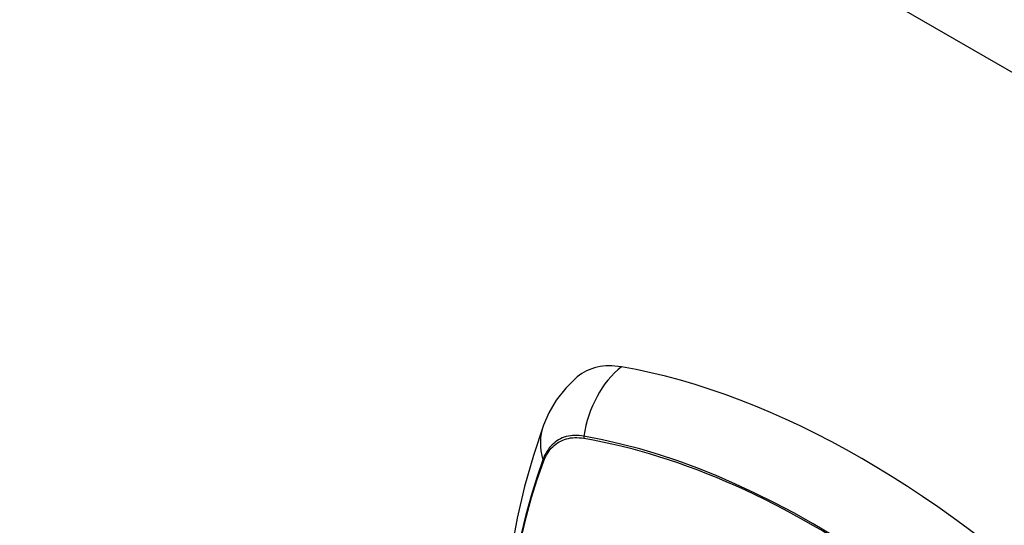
# Model space of a CAD drawing. Header units: inches. Extents: x 19 to 446, y 48 to 210.
# Tile 244 of 256: x 410.147 to 411.388, y 184.319 to 184.957. Entities that reach past the tile are written whole.
import ezdxf

# ---------------------------------------------------------------- set-up
doc = ezdxf.new("R2010")
doc.units = ezdxf.units.IN
doc.header["$MEASUREMENT"] = 0
doc.layers.add('Visible Edges(ANSI)', color=7, linetype='Continuous', lineweight=25)
doc.layers.add('Visible Tangent Edges(ANSI)', color=7, linetype='Continuous', lineweight=25)

msp = doc.modelspace()

# ---------------------------------------------------------------- linework, layer by layer
at = {"layer": 'Visible Edges(ANSI)', "flags": 128}
for points in [[(410.8499, 184.5059), (410.8353, 184.4919), (410.8234, 184.4766), (410.8141, 184.4608), (410.8073, 184.445)], [(410.8073, 184.445), (410.7945, 184.407), (410.7834, 184.3678), (410.7741, 184.3276), (410.7666, 184.2864), (410.7607, 184.2442), (410.7566, 184.2012), (410.7541, 184.1574), (410.7533, 184.1129), (410.7541, 184.0677), (410.7565, 184.0219), (410.7605, 183.9755), (410.7661, 183.9287), (410.7733, 183.8814), (410.782, 183.8339), (410.7921, 183.786), (410.8038, 183.7379)]]:
    msp.add_lwpolyline(points, dxfattribs=at)
at = {"layer": 'Visible Edges(ANSI)'}
for centre, major_axis, start_param, end_param in [((410.9468, 184.3583), (-0.0886, 0.1534), 5.834048, 6.381985), ((411.2086, 183.3423), (-0.6496, 1.1252), 5.161526, 5.834048)]:
    msp.add_ellipse(centre, major_axis=major_axis, ratio=0.57735, start_param=start_param, end_param=end_param, dxfattribs=at)
at = {"layer": 'Visible Tangent Edges(ANSI)'}
for p, q in [((437.7037, 169.7026), (408.2846, 186.6878)), ((410.8581, 184.4286), (410.8584, 184.4286)), ((410.8072, 184.399), (410.8073, 184.3993))]:
    msp.add_line(p, q, dxfattribs=at)
at = {"layer": 'Visible Tangent Edges(ANSI)', "flags": 128}
for points in [[(410.8582, 184.4312), (410.8553, 184.4317), (410.8524, 184.432), (410.8495, 184.4321), (410.8467, 184.4321), (410.8439, 184.432), (410.8412, 184.4317), (410.8386, 184.4312), (410.836, 184.4306), (410.8335, 184.4298), (410.831, 184.4289), (410.8287, 184.4278), (410.8264, 184.4266), (410.8242, 184.4253), (410.8221, 184.4238), (410.8201, 184.4221), (410.8182, 184.4203), (410.8164, 184.4184), (410.8146, 184.4163), (410.813, 184.4141), (410.8115, 184.4118), (410.8101, 184.4094), (410.8087, 184.4068), (410.8075, 184.4041), (410.8064, 184.4013)], [(410.8073, 184.3993), (410.8084, 184.4021), (410.8096, 184.4047), (410.8109, 184.4071), (410.8123, 184.4095), (410.8138, 184.4118), (410.8154, 184.4139), (410.8171, 184.4159), (410.8189, 184.4178), (410.8208, 184.4195), (410.8228, 184.4211), (410.8248, 184.4226), (410.827, 184.4239), (410.8292, 184.4251), (410.8315, 184.4261), (410.8339, 184.4271), (410.8363, 184.4278), (410.8389, 184.4284), (410.8414, 184.4289), (410.8441, 184.4292), (410.8468, 184.4294), (410.8495, 184.4294), (410.8523, 184.4293), (410.8552, 184.429), (410.8581, 184.4286)], [(411.3906, 184.1409), (411.3669, 184.162), (411.3429, 184.1825), (411.3188, 184.2024), (411.2945, 184.2215), (411.2701, 184.2399), (411.2456, 184.2576), (411.2211, 184.2745), (411.1965, 184.2906), (411.172, 184.306), (411.1475, 184.3205), (411.1229, 184.3343), (411.0984, 184.3473), (411.0739, 184.3594), (411.0494, 184.3708), (411.025, 184.3814), (411.0007, 184.3911), (410.9765, 184.3999), (410.9524, 184.4079), (410.9286, 184.4151), (410.9049, 184.4213), (410.8815, 184.4267), (410.8582, 184.4312)], [(410.8584, 184.4286), (410.87, 184.4265), (410.8816, 184.4242), (410.8933, 184.4216), (410.905, 184.4189), (410.9168, 184.4159), (410.9286, 184.4127), (410.9405, 184.4093), (410.9524, 184.4057), (410.9644, 184.4018), (410.9764, 184.3978), (410.9885, 184.3935), (411.0006, 184.389), (411.0127, 184.3843), (411.0249, 184.3794), (411.0371, 184.3742), (411.0493, 184.3689), (411.0615, 184.3633), (411.0737, 184.3576), (411.086, 184.3516), (411.0982, 184.3454), (411.1105, 184.339), (411.1227, 184.3325), (411.1349, 184.3257), (411.1472, 184.3187)], [(410.8064, 184.4013), (410.7987, 184.3789), (410.7916, 184.3558), (410.7851, 184.332), (410.7793, 184.3077)], [(410.78, 184.3059), (410.7858, 184.3301), (410.7923, 184.3537), (410.7994, 184.3767), (410.8072, 184.399)], [(411.1472, 184.3187), (411.1594, 184.3116), (411.1716, 184.3042), (411.1839, 184.2967), (411.1961, 184.2889), (411.2083, 184.2809), (411.2205, 184.2728), (411.2328, 184.2644), (411.245, 184.2559), (411.2572, 184.2472), (411.2694, 184.2382), (411.2815, 184.2291), (411.2936, 184.2198), (411.3057, 184.2104), (411.3178, 184.2007), (411.3298, 184.1909), (411.3418, 184.1809), (411.3538, 184.1707), (411.3657, 184.1604), (411.3775, 184.1499), (411.3893, 184.1393)]]:
    msp.add_lwpolyline(points, dxfattribs=at)
at = {"layer": 'Visible Tangent Edges(ANSI)'}
for centre, major_axis, ratio, start_param, end_param in [((410.9443, 184.4195), (-0.0202, -0.1164), 0.735518, 3.83087, 4.73923), ((410.9182, 184.4044), (-0.1109, 0.0407), 0.735518, 0, 0.496286), ((410.8654, 184.4302), (-0.00176, -0.00968), 0.735414, 4.744852, 5.008559), ((410.8158, 184.4016), (0.00925, -0.00336), 0.732421, 3.635219, 3.898926)]:
    msp.add_ellipse(centre, major_axis=major_axis, ratio=ratio, start_param=start_param, end_param=end_param, dxfattribs=at)

doc.saveas('drawing.dxf')
